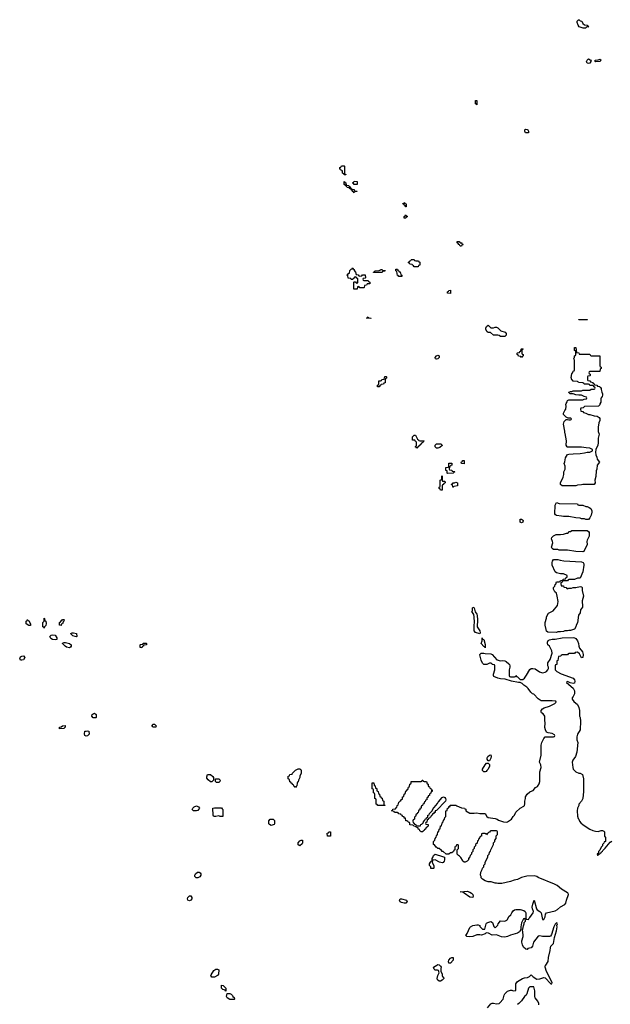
# Model space of a CAD drawing. Header units: inches. Extents: x 2604706 to 2755870, y 449242 to 584050.
# Tile 33 of 59: x 2711197 to 2719662, y 539438 to 553550. Entities that reach past the tile are written whole.
import ezdxf

# ---------------------------------------------------------------- set-up
doc = ezdxf.new("R2010")
doc.units = ezdxf.units.IN
doc.header["$MEASUREMENT"] = 0
for name, color, linetype in [('C7513', 7, 'Continuous'), ('C7514', 7, 'Continuous'), ('C7515', 7, 'Continuous')]:
    doc.layers.add(name, color=color, linetype=linetype)

msp = doc.modelspace()

# ---------------------------------------------------------------- linework, layer by layer
at = {"layer": 'C7513', "color": 6}
for points in [[(2713990, 539828), (2713950, 539829), (2713938, 539850), (2713940, 539860), (2713978, 539922), (2714010, 539942), (2714030, 539942), (2714052, 539930), (2714045, 539870), (2714031, 539849)], [(2714150, 539628), (2714142, 539642), (2714128, 539648), (2714110, 539649), (2714090, 539668), (2714090, 539712), (2714114, 539710), (2714151, 539671)], [(2714270, 539506), (2714210, 539509), (2714169, 539530), (2714159, 539550), (2714169, 539591), (2714210, 539592), (2714230, 539582), (2714245, 539565), (2714251, 539551), (2714270, 539534), (2714274, 539510)]]:
    msp.add_lwpolyline(points, close=True, dxfattribs=at)
for points in [[(2717214, 540000), (2717230, 539985), (2717236, 539970), (2717231, 539951), (2717232, 539910), (2717250, 539874), (2717251, 539850), (2717258, 539838), (2717272, 539828), (2717274, 539810), (2717250, 539782), (2717230, 539769), (2717208, 539770), (2717184, 539790), (2717182, 539810), (2717189, 539850), (2717208, 539890), (2717202, 539922), (2717187, 539927), (2717150, 539928), (2717140, 539940), (2717129, 539970), (2717174, 540000)], [(2717901, 539390), (2717950, 539443), (2717970, 539455), (2717990, 539456), (2718033, 539447), (2718070, 539452), (2718080, 539460), (2718129, 539511), (2718139, 539570), (2718149, 539590), (2718190, 539628), (2718230, 539639), (2718250, 539639), (2718270, 539631), (2718306, 539634), (2718310, 539731), (2718333, 539767), (2718402, 539810), (2718430, 539819), (2718476, 539824), (2718504, 539836), (2718530, 539862), (2718556, 539830), (2718610, 539800), (2718650, 539802), (2718710, 539824), (2718730, 539819), (2718810, 539732), (2718826, 539734), (2718828, 539750), (2718750, 539910), (2718729, 539970), (2718729, 539990), (2718736, 540000)], [(2718636, 539430), (2718638, 539450), (2718623, 539483), (2718585, 539530), (2718580, 539550), (2718581, 539630), (2718567, 539687), (2718510, 539688), (2718491, 539669), (2718468, 539590), (2718457, 539570), (2718434, 539550), (2718391, 539490), (2718351, 539449), (2718330, 539434)]]:
    msp.add_lwpolyline(points, dxfattribs=at)
at = {"layer": 'C7514', "color": 6}
for points in [[(2716070, 549874), (2716102, 549878), (2716110, 549894), (2716150, 549894), (2716154, 549850), (2716150, 549846), (2716118, 549842), (2716114, 549830), (2716118, 549818), (2716130, 549814), (2716190, 549814), (2716198, 549798), (2716214, 549790), (2716214, 549766), (2716190, 549766), (2716178, 549762), (2716170, 549746), (2716138, 549742), (2716134, 549710), (2716130, 549706), (2716070, 549706), (2716062, 549722), (2716050, 549726), (2716038, 549722), (2716034, 549690), (2716030, 549686), (2715990, 549686), (2715986, 549690), (2715986, 549790), (2715990, 549794), (2716010, 549794), (2716018, 549778), (2716030, 549774), (2716042, 549778), (2716046, 549790), (2716046, 549830), (2716042, 549842), (2716027, 549847), (2716022, 549862), (2716010, 549866), (2715998, 549862), (2715993, 549847), (2715978, 549842), (2715973, 549827), (2715950, 549826), (2715942, 549842), (2715907, 549847), (2715902, 549882), (2715886, 549890), (2715902, 549898), (2715910, 549914), (2715922, 549918), (2715930, 549954), (2715950, 549974), (2715962, 549978), (2715970, 549994), (2715978, 549978), (2715992, 549972), (2715993, 549953), (2716012, 549932), (2716018, 549898), (2716050, 549894), (2716058, 549878)], [(2716270, 549926), (2716266, 549930), (2716282, 549938), (2716288, 549952), (2716350, 549954), (2716362, 549958), (2716370, 549972), (2716392, 549972), (2716398, 549958), (2716433, 549953), (2716430, 549946), (2716398, 549942), (2716390, 549928)], [(2716630, 549868), (2716622, 549882), (2716610, 549886), (2716602, 549942), (2716586, 549950), (2716586, 549970), (2716590, 549974), (2716610, 549974), (2716618, 549958), (2716632, 549952), (2716638, 549938), (2716650, 549934), (2716658, 549898), (2716674, 549890), (2716674, 549870), (2716670, 549868)], [(2717370, 549628), (2717328, 549630), (2717328, 549650), (2717342, 549658), (2717346, 549670), (2717373, 549673)], [(2716230, 549266), (2716166, 549270), (2716182, 549278), (2716190, 549292), (2716198, 549278), (2716230, 549274), (2716234, 549270)], [(2719210, 549246), (2719209, 549250), (2719210, 549254), (2719330, 549254), (2719334, 549250), (2719330, 549246)], [(2717988, 549132), (2718010, 549142), (2718030, 549142), (2718050, 549134), (2718091, 549091), (2718154, 549070), (2718170, 549054), (2718172, 549030), (2718150, 549008), (2718090, 549009), (2718070, 549022), (2718048, 549028), (2717989, 549029), (2717947, 549067), (2717910, 549068), (2717895, 549075), (2717878, 549110), (2717878, 549130), (2717890, 549154), (2717910, 549172), (2717950, 549132)], [(2718390, 548708), (2718382, 548722), (2718347, 548727), (2718342, 548742), (2718326, 548750), (2718326, 548770), (2718330, 548774), (2718362, 548778), (2718367, 548793), (2718382, 548798), (2718386, 548830), (2718390, 548834), (2718410, 548834), (2718413, 548827), (2718398, 548822), (2718394, 548810), (2718394, 548770), (2718398, 548758), (2718414, 548750), (2718413, 548733), (2718410, 548726), (2718398, 548722)], [(2719230, 548754), (2719370, 548754), (2719378, 548738), (2719390, 548734), (2719512, 548732), (2719514, 548590), (2719518, 548578), (2719532, 548570), (2719532, 548550), (2719518, 548542), (2719513, 548507), (2719370, 548506), (2719358, 548502), (2719354, 548490), (2719358, 548478), (2719374, 548470), (2719374, 548450), (2719370, 548446), (2719338, 548442), (2719334, 548430), (2719334, 548390), (2719338, 548378), (2719370, 548374), (2719378, 548358), (2719414, 548350), (2719418, 548338), (2719432, 548332), (2719438, 548318), (2719470, 548314), (2719478, 548298), (2719510, 548294), (2719518, 548278), (2719530, 548274), (2719531, 548249), (2719539, 548210), (2719550, 548190), (2719550, 548170), (2719546, 548150), (2719531, 548130), (2719526, 548114), (2719526, 548070), (2719514, 548046), (2719510, 548028), (2719491, 548009), (2719290, 548006), (2719272, 547988), (2719238, 547982), (2719234, 547970), (2719238, 547938), (2719270, 547934), (2719278, 547918), (2719310, 547912), (2719350, 547892), (2719370, 547891), (2719432, 547872), (2719474, 547870), (2719502, 547850), (2719510, 547834), (2719510, 547806), (2719499, 547770), (2719490, 547710), (2719490, 547650), (2719501, 547610), (2719490, 547550), (2719490, 547486), (2719482, 547450), (2719453, 547390), (2719452, 547350), (2719455, 547315), (2719470, 547278), (2719474, 547250), (2719505, 547210), (2719476, 547164), (2719470, 547110), (2719458, 547082), (2719455, 547005), (2719441, 546950), (2719443, 546910), (2719430, 546889), (2719270, 546889), (2719250, 546882), (2719190, 546878), (2719170, 546869), (2718970, 546869), (2718949, 546890), (2718950, 546912), (2718987, 546993), (2718997, 547030), (2718995, 547070), (2719013, 547110), (2719013, 547150), (2718999, 547190), (2719009, 547211), (2719019, 547270), (2719050, 547316), (2719070, 547323), (2719130, 547330), (2719230, 547334), (2719290, 547341), (2719330, 547351), (2719369, 547351), (2719406, 547370), (2719406, 547390), (2719369, 547409), (2719316, 547416), (2719250, 547421), (2719050, 547424), (2719042, 547430), (2719031, 547450), (2719033, 547513), (2719017, 547617), (2719009, 547630), (2719009, 547651), (2718990, 547754), (2719001, 547790), (2719030, 547818), (2719050, 547822), (2719070, 547814), (2719090, 547814), (2719102, 547818), (2719106, 547830), (2719090, 547838), (2719060, 547840), (2719030, 547854), (2719000, 547880), (2718993, 547890), (2718989, 547910), (2719010, 547950), (2719026, 547970), (2719029, 548009), (2719026, 548034), (2719029, 548050), (2719045, 548075), (2719050, 548091), (2719070, 548102), (2719270, 548102), (2719288, 548112), (2719322, 548118), (2719326, 548130), (2719322, 548142), (2719288, 548148), (2719250, 548168), (2719210, 548169), (2719170, 548175), (2719130, 548189), (2719086, 548190), (2719070, 548206), (2719070, 548211), (2719090, 548222), (2719110, 548222), (2719129, 548231), (2719250, 548231), (2719270, 548238), (2719370, 548242), (2719390, 548254), (2719430, 548254), (2719442, 548258), (2719446, 548270), (2719442, 548282), (2719427, 548287), (2719422, 548302), (2719410, 548306), (2719370, 548306), (2719362, 548322), (2719350, 548326), (2719288, 548328), (2719282, 548342), (2719270, 548346), (2719208, 548348), (2719202, 548362), (2719190, 548366), (2719128, 548368), (2719122, 548382), (2719110, 548386), (2719103, 548423), (2719110, 548472), (2719125, 548495), (2719130, 548514), (2719142, 548518), (2719147, 548533), (2719148, 548668), (2719138, 548690), (2719149, 548711), (2719150, 548734), (2719162, 548738), (2719167, 548753), (2719167, 548787), (2719162, 548802), (2719149, 548810), (2719148, 548848), (2719150, 548852), (2719170, 548854), (2719178, 548778), (2719213, 548773), (2719218, 548758)], [(2717170, 548685), (2717158, 548690), (2717150, 548710), (2717170, 548733), (2717190, 548741), (2717211, 548730), (2717207, 548710), (2717190, 548689)], [(2716330, 548286), (2716326, 548290), (2716326, 548310), (2716342, 548318), (2716346, 548330), (2716346, 548374), (2716370, 548374), (2716382, 548378), (2716388, 548392), (2716422, 548398), (2716430, 548434), (2716450, 548434), (2716454, 548430), (2716454, 548410), (2716438, 548402), (2716433, 548387), (2716433, 548347), (2716418, 548342), (2716410, 548326), (2716378, 548322), (2716374, 548310), (2716358, 548302), (2716350, 548286)], [(2716930, 547514), (2716990, 547514), (2716994, 547510), (2716978, 547502), (2716974, 547490), (2716958, 547482), (2716953, 547467), (2716938, 547462), (2716933, 547447), (2716918, 547442), (2716913, 547427), (2716898, 547422), (2716890, 547408), (2716882, 547422), (2716866, 547430), (2716882, 547438), (2716886, 547450), (2716886, 547490), (2716882, 547502), (2716867, 547507), (2716862, 547522), (2716826, 547526), (2716828, 547570), (2716850, 547594), (2716870, 547594), (2716898, 547538), (2716914, 547530), (2716918, 547518)], [(2717170, 547408), (2717150, 547426), (2717150, 547454), (2717170, 547472), (2717234, 547470), (2717252, 547450), (2717250, 547446), (2717220, 547420), (2717190, 547409)], [(2717330, 547046), (2717326, 547050), (2717322, 547082), (2717306, 547090), (2717306, 547130), (2717310, 547134), (2717342, 547138), (2717346, 547150), (2717346, 547190), (2717350, 547194), (2717390, 547194), (2717390, 547166), (2717378, 547162), (2717374, 547150), (2717358, 547142), (2717354, 547110), (2717358, 547098), (2717390, 547094), (2717398, 547078), (2717430, 547074), (2717434, 547070), (2717418, 547062), (2717410, 547049)], [(2717570, 547186), (2717530, 547188), (2717526, 547210), (2717542, 547218), (2717546, 547230), (2717570, 547232)], [(2717250, 546806), (2717227, 546807), (2717222, 546822), (2717208, 546830), (2717208, 546852), (2717222, 546858), (2717226, 546870), (2717226, 546950), (2717242, 546958), (2717246, 546970), (2717246, 547010), (2717250, 547014), (2717254, 547010), (2717254, 546950), (2717258, 546938), (2717290, 546934), (2717294, 546910), (2717278, 546902), (2717270, 546886), (2717258, 546882), (2717253, 546867)], [(2717410, 546848), (2717406, 546850), (2717402, 546882), (2717387, 546887), (2717387, 546893), (2717402, 546898), (2717410, 546914), (2717430, 546914), (2717450, 546922), (2717470, 546914), (2717470, 546868), (2717418, 546862)], [(2719312, 546388), (2719290, 546398), (2719250, 546398), (2719230, 546408), (2719170, 546409), (2719068, 546428), (2718990, 546429), (2718964, 546436), (2718890, 546442), (2718875, 546455), (2718869, 546470), (2718874, 546590), (2718889, 546630), (2718930, 546614), (2719190, 546612), (2719198, 546598), (2719210, 546594), (2719270, 546591), (2719310, 546572), (2719330, 546571), (2719360, 546560), (2719385, 546545), (2719399, 546510), (2719399, 546490), (2719390, 546448), (2719371, 546410), (2719350, 546389)], [(2718390, 546338), (2718370, 546348), (2718370, 546392), (2718390, 546392), (2718404, 546384), (2718411, 546370), (2718410, 546348)], [(2719270, 545921), (2719170, 545929), (2719050, 545949), (2718930, 545949), (2718910, 545958), (2718850, 545958), (2718830, 545969), (2718819, 545990), (2718837, 546050), (2718834, 546070), (2718817, 546110), (2718825, 546130), (2718850, 546154), (2718888, 546170), (2718950, 546171), (2718990, 546178), (2719033, 546193), (2719047, 546193), (2719062, 546198), (2719070, 546214), (2719090, 546214), (2719109, 546231), (2719330, 546228), (2719350, 546215), (2719358, 546198), (2719358, 546150), (2719330, 546090), (2719327, 546070), (2719331, 546030), (2719281, 545930)], [(2719050, 545394), (2719070, 545402), (2719104, 545404), (2719130, 545411), (2719170, 545411), (2719230, 545425), (2719250, 545422), (2719258, 545410), (2719259, 545370), (2719277, 545290), (2719257, 545223), (2719257, 545190), (2719264, 545170), (2719264, 545130), (2719234, 545090), (2719230, 545050), (2719205, 545015), (2719190, 544908), (2719173, 544870), (2719170, 544849), (2719150, 544815), (2719090, 544795), (2719070, 544795), (2719049, 544789), (2719010, 544789), (2718990, 544782), (2718950, 544778), (2718910, 544778), (2718890, 544769), (2718768, 544770), (2718750, 544788), (2718741, 544810), (2718729, 544871), (2718729, 544910), (2718749, 544971), (2718749, 544990), (2718775, 545045), (2718844, 545076), (2718906, 545154), (2718914, 545210), (2718902, 545290), (2718889, 545330), (2718869, 545349), (2718849, 545390), (2718849, 545411), (2718868, 545430), (2718870, 545454), (2718882, 545458), (2718890, 545492), (2718930, 545494), (2718942, 545498), (2718950, 545512), (2718982, 545518), (2718986, 545530), (2719022, 545538), (2719026, 545550), (2719042, 545558), (2719046, 545570), (2719042, 545582), (2718990, 545609), (2718950, 545609), (2718890, 545621), (2718870, 545635), (2718829, 545730), (2718829, 545770), (2718835, 545790), (2718850, 545812), (2718909, 545811), (2718942, 545802), (2718995, 545795), (2719250, 545779), (2719271, 545770), (2719283, 545750), (2719285, 545730), (2719270, 545638), (2719230, 545548), (2719193, 545547), (2719148, 545528), (2719070, 545526), (2719058, 545522), (2719050, 545508), (2718990, 545506), (2718978, 545502), (2718973, 545487), (2718958, 545482), (2718954, 545470), (2718958, 545438), (2718990, 545434), (2718998, 545418), (2719030, 545414), (2719038, 545398)], [(2717790, 544748), (2717730, 544765), (2717713, 544790), (2717710, 544810), (2717710, 544870), (2717715, 544910), (2717713, 544993), (2717705, 545025), (2717678, 545070), (2717685, 545075), (2717689, 545090), (2717686, 545114), (2717690, 545131), (2717710, 545121), (2717724, 545064), (2717747, 545030), (2717753, 545010), (2717759, 544950), (2717756, 544850), (2717793, 544790), (2717799, 544761)], [(2711330, 544868), (2711288, 544890), (2711289, 544931), (2711302, 544938), (2711306, 544950), (2711314, 544950), (2711318, 544938), (2711330, 544934), (2711352, 544890), (2711350, 544868)], [(2711550, 544828), (2711542, 544842), (2711530, 544846), (2711528, 544870), (2711528, 544910), (2711546, 544930), (2711550, 544974), (2711554, 544970), (2711558, 544938), (2711572, 544930), (2711576, 544896), (2711570, 544866), (2711554, 544850)], [(2711790, 544868), (2711768, 544870), (2711768, 544910), (2711782, 544918), (2711790, 544934), (2711802, 544938), (2711810, 544954), (2711830, 544954), (2711834, 544950), (2711832, 544928), (2711818, 544922), (2711812, 544890), (2711794, 544886)], [(2711710, 544662), (2711666, 544666), (2711643, 544683), (2711629, 544711), (2711648, 544730), (2711666, 544734), (2711707, 544727), (2711731, 544691), (2711730, 544668)], [(2712010, 544706), (2711992, 544708), (2711960, 544720), (2711930, 544746), (2711930, 544754), (2711950, 544762), (2711970, 544762), (2712011, 544751), (2712014, 544710)], [(2711910, 544549), (2711870, 544559), (2711849, 544569), (2711809, 544610), (2711810, 544614), (2711835, 544625), (2711854, 544626), (2711911, 544610), (2711934, 544590), (2711934, 544570), (2711924, 544556)], [(2712950, 544549), (2712926, 544550), (2712926, 544590), (2712930, 544594), (2712962, 544598), (2712968, 544612), (2713010, 544614), (2713014, 544610), (2713014, 544590), (2712974, 544586), (2712972, 544570), (2712952, 544568)], [(2717870, 544549), (2717862, 544562), (2717850, 544566), (2717809, 544609), (2717826, 544650), (2717828, 544692), (2717832, 544672), (2717851, 544669), (2717870, 544594)], [(2711230, 544369), (2711209, 544369), (2711197, 544390), (2711210, 544416), (2711230, 544430), (2711250, 544431), (2711271, 544409), (2711250, 544375)], [(2712250, 543546), (2712230, 543566), (2712238, 543590), (2712250, 543602), (2712271, 543611), (2712294, 543590), (2712294, 543550), (2712290, 543546)], [(2713110, 543408), (2713102, 543422), (2713088, 543430), (2713102, 543438), (2713107, 543453), (2713130, 543452), (2713151, 543431), (2713150, 543408)], [(2711770, 543386), (2711766, 543390), (2711768, 543410), (2711790, 543414), (2711809, 543431), (2711850, 543432), (2711851, 543410), (2711838, 543402), (2711830, 543389)], [(2712150, 543283), (2712133, 543293), (2712125, 543315), (2712129, 543351), (2712149, 543351), (2712170, 543358), (2712190, 543354), (2712191, 543309), (2712170, 543284)], [(2717870, 542768), (2717850, 542769), (2717830, 542789), (2717829, 542810), (2717870, 542872), (2717890, 542892), (2717910, 542894), (2717930, 542874), (2717931, 542850), (2717911, 542809), (2717892, 542790), (2717885, 542775)], [(2717910, 542926), (2717898, 542950), (2717898, 542970), (2717909, 542990), (2717930, 543011), (2717950, 543012), (2717956, 542990), (2717950, 542966), (2717930, 542928)], [(2715150, 542546), (2715142, 542562), (2715127, 542567), (2715122, 542582), (2715107, 542587), (2715102, 542602), (2715087, 542607), (2715082, 542622), (2715067, 542627), (2715062, 542662), (2715046, 542670), (2715046, 542710), (2715066, 542714), (2715070, 542732), (2715102, 542738), (2715106, 542750), (2715150, 542792), (2715190, 542812), (2715210, 542812), (2715225, 542805), (2715230, 542794), (2715231, 542749), (2715211, 542710), (2715211, 542689), (2715192, 542650), (2715190, 542626), (2715178, 542622), (2715173, 542607), (2715171, 542569), (2715158, 542562)], [(2713950, 542626), (2713930, 542628), (2713897, 542657), (2713881, 542681), (2713880, 542700), (2713889, 542731), (2713930, 542731), (2713965, 542705), (2713973, 542687), (2713974, 542650)], [(2714050, 542615), (2714018, 542618), (2714006, 542630), (2714006, 542670), (2714050, 542671), (2714071, 542651), (2714065, 542630)], [(2716330, 542286), (2716322, 542302), (2716308, 542308), (2716306, 542370), (2716302, 542382), (2716286, 542390), (2716286, 542450), (2716282, 542462), (2716266, 542470), (2716266, 542510), (2716262, 542522), (2716250, 542526), (2716247, 542533), (2716247, 542613), (2716273, 542613), (2716278, 542578), (2716294, 542570), (2716298, 542538), (2716314, 542530), (2716318, 542498), (2716334, 542490), (2716338, 542458), (2716354, 542450), (2716358, 542418), (2716373, 542413), (2716378, 542398), (2716393, 542393), (2716398, 542358), (2716414, 542350), (2716414, 542310), (2716418, 542298), (2716433, 542293), (2716430, 542288)], [(2716890, 541994), (2716930, 541994), (2716942, 541998), (2716947, 542013), (2716962, 542018), (2716968, 542032), (2716982, 542038), (2716988, 542070), (2717006, 542074), (2717010, 542094), (2717022, 542098), (2717026, 542110), (2717042, 542118), (2717048, 542132), (2717049, 542150), (2717067, 542153), (2717070, 542172), (2717109, 542211), (2717130, 542252), (2717140, 542260), (2717184, 542316), (2717189, 542331), (2717202, 542338), (2717250, 542402), (2717270, 542411), (2717290, 542401), (2717299, 542390), (2717305, 542370), (2717302, 542350), (2717170, 542218), (2717154, 542210), (2717151, 542189), (2717134, 542186), (2717131, 542169), (2717114, 542166), (2717111, 542149), (2717094, 542146), (2717090, 542126), (2717078, 542122), (2717074, 542110), (2717058, 542102), (2717053, 542087), (2717038, 542082), (2717034, 542050), (2717018, 542042), (2717014, 542030), (2717018, 542018), (2717053, 542013), (2717052, 541990), (2717038, 541982), (2717034, 541970), (2717018, 541962), (2717014, 541950), (2716998, 541942), (2716994, 541930), (2716978, 541922), (2716970, 541909), (2716946, 541910), (2716942, 541922), (2716930, 541926), (2716926, 541946), (2716910, 541948), (2716906, 541966), (2716886, 541970), (2716882, 541982), (2716868, 541988), (2716846, 541990), (2716842, 542002), (2716830, 542006), (2716790, 542009), (2716788, 542028), (2716782, 542042), (2716766, 542050), (2716762, 542062), (2716748, 542068), (2716730, 542069), (2716726, 542106), (2716710, 542108), (2716706, 542126), (2716686, 542130), (2716682, 542142), (2716666, 542150), (2716662, 542162), (2716630, 542168), (2716622, 542182), (2716610, 542186), (2716570, 542188), (2716562, 542202), (2716528, 542210), (2716542, 542218), (2716547, 542233), (2716582, 542238), (2716587, 542253), (2716602, 542258), (2716606, 542290), (2716622, 542298), (2716630, 542334), (2716642, 542338), (2716646, 542350), (2716662, 542358), (2716670, 542374), (2716682, 542378), (2716686, 542410), (2716702, 542418), (2716708, 542450), (2716722, 542458), (2716730, 542494), (2716742, 542498), (2716750, 542514), (2716762, 542518), (2716768, 542550), (2716782, 542558), (2716790, 542594), (2716802, 542598), (2716808, 542612), (2716810, 542634), (2716950, 542634), (2716962, 542638), (2716966, 542650), (2716970, 542651), (2716974, 542650), (2716978, 542638), (2716992, 542632), (2717030, 542631), (2717038, 542598), (2717050, 542594), (2717052, 542572), (2717058, 542558), (2717070, 542554), (2717074, 542534), (2717090, 542532), (2717094, 542514), (2717111, 542510), (2717110, 542488), (2717094, 542486), (2717090, 542466), (2717078, 542462), (2717072, 542448), (2717071, 542430), (2717054, 542426), (2717050, 542406), (2717038, 542402), (2717032, 542388), (2717031, 542370), (2717014, 542366), (2717010, 542346), (2716998, 542342), (2716992, 542328), (2716991, 542310), (2716974, 542306), (2716970, 542286), (2716958, 542282), (2716952, 542268), (2716951, 542250), (2716934, 542246), (2716930, 542226), (2716918, 542222), (2716912, 542208), (2716910, 542186), (2716898, 542182), (2716894, 542170), (2716878, 542162), (2716871, 542129), (2716858, 542122), (2716854, 542090), (2716838, 542082), (2716834, 542070), (2716838, 542038), (2716853, 542033), (2716858, 542018), (2716873, 542013), (2716878, 541998)], [(2713690, 542209), (2713668, 542230), (2713678, 542250), (2713698, 542270), (2713730, 542285), (2713762, 542270), (2713772, 542250), (2713762, 542230), (2713750, 542218), (2713730, 542209)], [(2714110, 542128), (2714071, 542129), (2714050, 542139), (2714008, 542128), (2713990, 542128), (2713975, 542135), (2713969, 542151), (2713966, 542250), (2713990, 542254), (2714090, 542254), (2714098, 542238), (2714111, 542230)], [(2714803, 542003), (2714776, 542016), (2714770, 542026), (2714766, 542070), (2714786, 542090), (2714831, 542091), (2714851, 542071), (2714850, 542026), (2714845, 542015), (2714830, 542009)], [(2715650, 541846), (2715608, 541850), (2715606, 541890), (2715622, 541898), (2715626, 541910), (2715651, 541910), (2715654, 541850)], [(2715210, 541709), (2715190, 541726), (2715190, 541754), (2715210, 541782), (2715230, 541791), (2715250, 541791), (2715252, 541750), (2715244, 541736)], [(2717250, 541465), (2717215, 541475), (2717150, 541509), (2717114, 541506), (2717111, 541470), (2717131, 541429), (2717134, 541390), (2717130, 541386), (2717090, 541386), (2717088, 541408), (2717069, 541430), (2717069, 541450), (2717086, 541474), (2717090, 541491), (2717107, 541493), (2717109, 541530), (2717119, 541541), (2717130, 541571), (2717150, 541590), (2717258, 541558), (2717285, 541545), (2717288, 541510), (2717280, 541490), (2717267, 541473)], [(2713750, 541249), (2713728, 541250), (2713709, 541270), (2713708, 541290), (2713718, 541310), (2713748, 541330), (2713771, 541331), (2713784, 541324), (2713792, 541310), (2713792, 541288), (2713777, 541263)], [(2717690, 540969), (2717650, 540973), (2717566, 541030), (2717547, 541047), (2717508, 541050), (2717610, 541058), (2717650, 541046), (2717675, 541030), (2717691, 541010), (2717698, 540990)], [(2713630, 540919), (2713609, 540930), (2713604, 540950), (2713609, 540970), (2713630, 540992), (2713650, 540992), (2713665, 540970), (2713666, 540950), (2713650, 540929)], [(2716730, 540889), (2716706, 540890), (2716670, 540899), (2716650, 540909), (2716641, 540930), (2716649, 540950), (2716671, 540951), (2716742, 540930), (2716751, 540910)], [(2717370, 540029), (2717348, 540030), (2717344, 540050), (2717349, 540070), (2717370, 540098), (2717390, 540111), (2717410, 540111), (2717411, 540070)]]:
    msp.add_lwpolyline(points, close=True, dxfattribs=at)
for points in [[(2718736, 540000), (2718770, 540050), (2718777, 540110), (2718801, 540210), (2718803, 540250), (2718810, 540270), (2718848, 540312), (2718864, 540396), (2718889, 540490), (2718899, 540550), (2718898, 540570), (2718906, 540590), (2718902, 540602), (2718890, 540606), (2718870, 540586), (2718851, 540549), (2718819, 540441), (2718803, 540417), (2718790, 540410), (2718772, 540408), (2718690, 540410), (2718650, 540421), (2718630, 540413), (2718559, 540330), (2718546, 540270), (2718530, 540250), (2718481, 540239), (2718470, 540226), (2718450, 540229), (2718417, 540257), (2718402, 540290), (2718394, 540330), (2718394, 540350), (2718411, 540409), (2718413, 540430), (2718406, 540510), (2718410, 540514), (2718417, 540563), (2718428, 540590), (2718428, 540612), (2718446, 540630), (2718442, 540662), (2718430, 540666), (2718418, 540662), (2718390, 540606), (2718378, 540550), (2718382, 540510), (2718361, 540479), (2718330, 540458), (2718230, 540428), (2718190, 540410), (2718150, 540400), (2718104, 540404), (2718030, 540435), (2717970, 540430), (2717918, 540458), (2717890, 540464), (2717880, 540460), (2717871, 540450), (2717814, 540430), (2717790, 540435), (2717750, 540435), (2717694, 540410), (2717650, 540405), (2717606, 540410), (2717589, 540430), (2717602, 540438), (2717609, 540451), (2717650, 540538), (2717659, 540550), (2717690, 540566), (2717750, 540579), (2717770, 540578), (2717791, 540570), (2717792, 540552), (2717830, 540514), (2717866, 540514), (2717881, 540590), (2717890, 540601), (2717908, 540610), (2717950, 540624), (2717976, 540610), (2717995, 540555), (2718010, 540532), (2718049, 540571), (2718057, 540590), (2718087, 540633), (2718150, 540631), (2718177, 540643), (2718187, 540653), (2718210, 540696), (2718237, 540723), (2718250, 540751), (2718270, 540776), (2718290, 540791), (2718310, 540795), (2718370, 540795), (2718422, 540782), (2718442, 540770), (2718451, 540750), (2718453, 540673), (2718458, 540658), (2718490, 540654), (2718494, 540666), (2718510, 540682), (2718555, 540750), (2718559, 540770), (2718545, 540805), (2718544, 540830), (2718550, 540872), (2718570, 540931), (2718606, 540806), (2718613, 540793), (2718651, 540770), (2718670, 540751), (2718690, 540654), (2718710, 540654), (2718728, 540690), (2718733, 540730), (2718750, 540750), (2718870, 540778), (2718904, 540796), (2718950, 540833), (2719010, 540871), (2719024, 540890), (2719032, 540930), (2719065, 541010), (2719058, 541030), (2719050, 541038), (2718961, 541090), (2718899, 541139), (2718862, 541162), (2718630, 541257), (2718610, 541270), (2718570, 541281), (2718466, 541274), (2718390, 541254), (2718330, 541226), (2718284, 541216), (2718230, 541197), (2718109, 541169), (2718050, 541169), (2718030, 541175), (2718010, 541175), (2717955, 541195), (2717910, 541195), (2717870, 541209), (2717829, 541230), (2717822, 541242), (2717809, 541250), (2717809, 541269), (2717802, 541290), (2717808, 541330), (2717828, 541370), (2717829, 541390), (2717848, 541410), (2717850, 541434), (2717867, 541453), (2717868, 541470), (2717908, 541550), (2717909, 541570), (2717928, 541590), (2717930, 541614), (2717947, 541633), (2717948, 541650), (2717988, 541730), (2717990, 541754), (2718006, 541770), (2718009, 541791), (2718027, 541813), (2718028, 541852), (2718046, 541870), (2718046, 541910), (2718042, 541922), (2718030, 541926), (2717950, 541926), (2717938, 541922), (2717933, 541907), (2717918, 541902), (2717914, 541890), (2717898, 541882), (2717890, 541866), (2717882, 541882), (2717870, 541886), (2717830, 541886), (2717818, 541882), (2717814, 541850), (2717798, 541842), (2717794, 541830), (2717773, 541807), (2717770, 541786), (2717758, 541782), (2717752, 541750), (2717732, 541730), (2717731, 541710), (2717712, 541690), (2717711, 541670), (2717692, 541650), (2717691, 541629), (2717672, 541610), (2717671, 541590), (2717652, 541570), (2717651, 541550), (2717632, 541530), (2717631, 541510), (2717610, 541488), (2717584, 541476), (2717570, 541475), (2717550, 541489), (2717546, 541506), (2717521, 541541), (2717509, 541550), (2717503, 541563), (2717488, 541570), (2717469, 541590), (2717466, 541650), (2717486, 541670), (2717486, 541710), (2717482, 541722), (2717470, 541726), (2717458, 541722), (2717453, 541707), (2717438, 541702), (2717434, 541690), (2717434, 541650), (2717418, 541642), (2717414, 541630), (2717392, 541610), (2717370, 541608), (2717350, 541590), (2717308, 541588), (2717268, 541628), (2717250, 541629), (2717242, 541642), (2717209, 541669), (2717189, 541670), (2717182, 541682), (2717168, 541690), (2717142, 541722), (2717129, 541730), (2717129, 541770), (2717147, 541793), (2717150, 541814), (2717167, 541833), (2717170, 541854), (2717187, 541873), (2717189, 541910), (2717206, 541914), (2717209, 541950), (2717226, 541954), (2717230, 541994), (2717242, 541998), (2717250, 542034), (2717268, 542052), (2717270, 542074), (2717287, 542093), (2717290, 542114), (2717306, 542130), (2717306, 542210), (2717322, 542218), (2717328, 542250), (2717346, 542254), (2717350, 542272), (2717366, 542274), (2717369, 542291), (2717450, 542291), (2717461, 542281), (2717530, 542252), (2717574, 542250), (2717578, 542238), (2717590, 542234), (2717591, 542211), (2717650, 542178), (2717710, 542176), (2717750, 542181), (2717791, 542171), (2717870, 542171), (2717891, 542131), (2717914, 542114), (2718010, 542101), (2718042, 542090), (2718059, 542079), (2718133, 542053), (2718170, 542051), (2718190, 542054), (2718247, 542093), (2718270, 542131), (2718290, 542150), (2718310, 542191), (2718370, 542250), (2718423, 542277), (2718432, 542288), (2718439, 542310), (2718437, 542350), (2718449, 542390), (2718449, 542410), (2718469, 542450), (2718510, 542484), (2718544, 542496), (2718555, 542505), (2718590, 542547), (2718619, 542561), (2718643, 542597), (2718650, 542630), (2718653, 542770), (2718669, 542830), (2718666, 542870), (2718649, 542910), (2718669, 543010), (2718669, 543150), (2718681, 543190), (2718710, 543250), (2718730, 543271), (2718847, 543273), (2718862, 543278), (2718866, 543290), (2718862, 543302), (2718830, 543318), (2718770, 543329), (2718750, 543338), (2718734, 543370), (2718726, 543406), (2718729, 543470), (2718724, 543510), (2718725, 543570), (2718701, 543601), (2718677, 543617), (2718669, 543630), (2718673, 543650), (2718690, 543671), (2718714, 543686), (2718789, 543711), (2718866, 543750), (2718886, 543770), (2718882, 543782), (2718830, 543788), (2718670, 543789), (2718630, 543815), (2718565, 543885), (2718549, 543890), (2718525, 543910), (2718485, 543965), (2718465, 543985), (2718424, 544010), (2718397, 544037), (2718370, 544049), (2718346, 544050), (2718246, 544070), (2718156, 544096), (2718090, 544103), (2718050, 544113), (2717995, 544135), (2717989, 544149), (2717989, 544170), (2718008, 544230), (2718007, 544287), (2718002, 544302), (2717968, 544308), (2717962, 544322), (2717950, 544326), (2717930, 544326), (2717891, 544309), (2717850, 544309), (2717830, 544329), (2717810, 544369), (2717790, 544446), (2717789, 544449), (2717810, 544471), (2717850, 544471), (2717870, 544465), (2717950, 544461), (2717970, 544451), (2718035, 544375), (2718090, 544361), (2718110, 544366), (2718150, 544363), (2718170, 544351), (2718210, 544319), (2718217, 544310), (2718223, 544290), (2718223, 544270), (2718211, 544230), (2718212, 544152), (2718218, 544138), (2718233, 544133), (2718287, 544133), (2718302, 544138), (2718310, 544152), (2718318, 544138), (2718330, 544134), (2718370, 544094), (2718407, 544093), (2718430, 544112), (2718463, 544157), (2718510, 544236), (2718530, 544251), (2718553, 544253), (2718586, 544246), (2718645, 544205), (2718690, 544191), (2718730, 544199), (2718750, 544210), (2718769, 544230), (2718775, 544250), (2718775, 544270), (2718769, 544291), (2718769, 544330), (2718799, 544381), (2718829, 544470), (2718826, 544506), (2718789, 544570), (2718769, 544590), (2718761, 544610), (2718761, 544630), (2718770, 544651), (2718790, 544661), (2718830, 544671), (2718871, 544671), (2718971, 544691), (2719130, 544696), (2719150, 544691), (2719170, 544679), (2719194, 544650), (2719206, 544610), (2719210, 544570), (2719221, 544541), (2719266, 544490), (2719273, 544450), (2719270, 544408), (2719250, 544406), (2719220, 544460), (2719190, 544486), (2719158, 544482), (2719150, 544468), (2719070, 544466), (2719058, 544462), (2719050, 544448), (2718970, 544446), (2718958, 544442), (2718952, 544428), (2718918, 544422), (2718912, 544368), (2718898, 544362), (2718894, 544350), (2718894, 544310), (2718878, 544302), (2718874, 544290), (2718874, 544230), (2718894, 544210), (2718957, 544177), (2719130, 544111), (2719150, 544091), (2719155, 544070), (2719150, 544042), (2719130, 544035), (2719088, 544048), (2719050, 544066), (2719038, 544062), (2719034, 544050), (2719130, 543971), (2719150, 543931), (2719150, 543890), (2719130, 543849), (2719115, 543830), (2719115, 543810), (2719139, 543779), (2719190, 543736), (2719210, 543692), (2719219, 543650), (2719221, 543570), (2719230, 543550), (2719237, 543497), (2719230, 543370), (2719191, 543310), (2719181, 543270), (2719181, 543230), (2719197, 543190), (2719181, 543050), (2719163, 542990), (2719125, 542935), (2719114, 542910), (2719123, 542830), (2719131, 542810), (2719170, 542770), (2719210, 542751), (2719232, 542750), (2719265, 542730), (2719276, 542670), (2719277, 542490), (2719270, 542390), (2719251, 542350), (2719213, 542307), (2719210, 542290), (2719191, 542250), (2719187, 542210), (2719193, 542133), (2719201, 542101), (2719210, 542090), (2719222, 542062), (2719239, 542039), (2719272, 542012), (2719370, 541950), (2719410, 541930), (2719450, 541919), (2719490, 541914), (2719530, 541931), (2719550, 541931), (2719570, 541921), (2719579, 541910), (2719578, 541850), (2719592, 541828), (2719592, 541772), (2719586, 541766), (2719574, 541766), (2719570, 541746), (2719552, 541728), (2719551, 541709), (2719532, 541690), (2719512, 541648), (2719494, 541630), (2719494, 541606), (2719474, 541590), (2719478, 541578), (2719490, 541574), (2719495, 541585), (2719510, 541594), (2719515, 541605), (2719530, 541612), (2719537, 541623), (2719550, 541632), (2719556, 541644), (2719590, 541678), (2719659, 541761), (2719682, 541778)], [(2717174, 540000), (2717190, 540010), (2717210, 540004), (2717214, 540000)]]:
    msp.add_lwpolyline(points, dxfattribs=at)
at = {"layer": 'C7515', "color": 6}
for points in [[(2719273, 553427), (2719218, 553450), (2719202, 553470), (2719188, 553510), (2719186, 553530), (2719206, 553550), (2719214, 553550), (2719230, 553534), (2719252, 553530), (2719270, 553494), (2719290, 553474), (2719330, 553472), (2719338, 553458), (2719354, 553450), (2719318, 553442), (2719310, 553428)], [(2719350, 552921), (2719330, 552929), (2719323, 552950), (2719330, 552971), (2719350, 552991), (2719373, 552973), (2719394, 552970), (2719382, 552958), (2719382, 552950), (2719370, 552929)], [(2719450, 552948), (2719446, 552950), (2719446, 552970), (2719487, 552973), (2719510, 552982), (2719531, 552970), (2719510, 552949)], [(2717750, 552328), (2717742, 552342), (2717730, 552346), (2717730, 552392), (2717750, 552394)], [(2718490, 551929), (2718449, 551929), (2718435, 551950), (2718438, 551970), (2718443, 551977), (2718450, 551982), (2718470, 551978), (2718482, 551970), (2718491, 551950)], [(2715870, 551326), (2715847, 551327), (2715842, 551342), (2715826, 551350), (2715822, 551382), (2715810, 551386), (2715802, 551402), (2715786, 551410), (2715786, 551430), (2715802, 551438), (2715810, 551454), (2715850, 551454), (2715852, 551450), (2715854, 551350), (2715858, 551338), (2715874, 551330)], [(2715990, 551068), (2715982, 551082), (2715966, 551090), (2715962, 551102), (2715946, 551110), (2715942, 551122), (2715926, 551130), (2715922, 551142), (2715890, 551146), (2715882, 551162), (2715866, 551170), (2715862, 551182), (2715846, 551190), (2715849, 551231), (2715854, 551230), (2715858, 551218), (2715873, 551213), (2715878, 551178), (2715913, 551173), (2715918, 551158), (2715933, 551153), (2715938, 551138), (2715953, 551133), (2715958, 551118), (2715990, 551114), (2715998, 551098), (2716033, 551093), (2716030, 551086), (2715998, 551082)], [(2715990, 551186), (2715982, 551202), (2715966, 551210), (2715982, 551218), (2715990, 551234), (2716032, 551232), (2716034, 551190), (2716030, 551186)], [(2716730, 550868), (2716722, 550882), (2716706, 550890), (2716702, 550902), (2716689, 550909), (2716690, 550914), (2716702, 550918), (2716708, 550932), (2716714, 550930), (2716718, 550918), (2716734, 550910), (2716734, 550870)], [(2716710, 550706), (2716706, 550710), (2716706, 550730), (2716722, 550738), (2716730, 550752), (2716738, 550738), (2716752, 550732), (2716750, 550726), (2716738, 550722), (2716730, 550706)], [(2717510, 550306), (2717502, 550322), (2717490, 550326), (2717480, 550340), (2717466, 550350), (2717468, 550370), (2717494, 550370), (2717512, 550352), (2717532, 550350), (2717534, 550334), (2717554, 550330), (2717538, 550322), (2717530, 550306)], [(2716850, 550006), (2716842, 550022), (2716826, 550030), (2716822, 550042), (2716790, 550046), (2716782, 550062), (2716766, 550070), (2716782, 550078), (2716786, 550090), (2716802, 550098), (2716806, 550110), (2716813, 550113), (2716850, 550114), (2716858, 550098), (2716873, 550093), (2716912, 550092), (2716918, 550078), (2716933, 550073), (2716934, 550050), (2716932, 550030), (2716914, 550026), (2716910, 550008)]]:
    msp.add_lwpolyline(points, close=True, dxfattribs=at)

doc.saveas('drawing.dxf')
